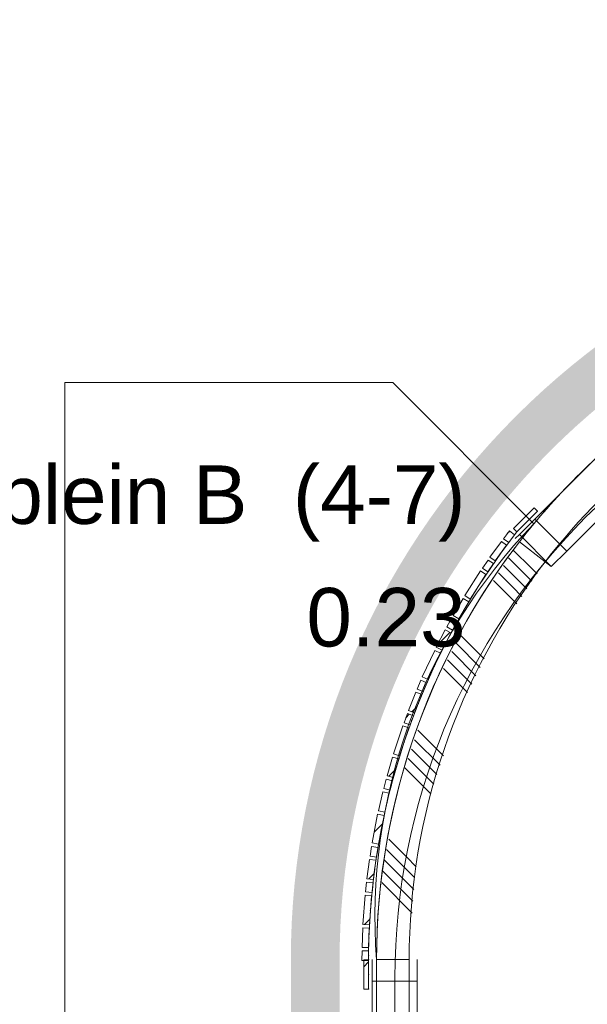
# Model space of a CAD drawing. Header units: millimetres. Extents: x -850 to 154668, y -80343 to 71019.
# Tile 101 of 147: x 9812 to 11558, y 43847 to 46877. Entities that reach past the tile are written whole.
import ezdxf
from ezdxf.enums import TextEntityAlignment as Align

# ---------------------------------------------------------------- set-up
doc = ezdxf.new("R2010")
doc.units = ezdxf.units.MM
doc.header["$MEASUREMENT"] = 0
doc.linetypes.add('B0703', pattern=[468.700004, 312.5, -156.200004])
for name, color, linetype in [('New_22 NC Binnenwanden', 7, 'Continuous'), ('New_22 NC Binnenwanden Doorsnede-arcering', 7, 'Continuous'), ('New_22 NC Binnenwanden Ramen', 7, 'Continuous'), ('New_Info Wandafwerking aanduiding', 7, 'Continuous'), ('New_Info Wandafwerking aanduiding Doorsnede-arcering', 7, 'Continuous'), ('New_Z Ruimtefuncties', 7, 'Continuous'), ('New_Z Ruimtefuncties Zone omranding', 7, 'Continuous'), ('New_Z Ruimtefuncties Zone tekst', 7, 'Continuous')]:
    doc.layers.add(name, color=color, linetype=linetype)
doc.styles.add('GENERATED_STYLE_1', font='arial.ttf')
pattern_1 = [(45, (0, 0), (-63.63961, 63.63961), [])]

# ---------------------------------------------------------------- blocks, each defined once
blk = doc.blocks.new('R3 bl ol 22')
at = {"layer": 'New_22 NC Binnenwanden Ramen', "color": 1, "linetype": 'Continuous', "lineweight": 0}
for p, q in [((-1000, 0), (-933, 0)), ((-933, 0), (-933, -139)), ((-933, 0), (-47, 0)), ((-47, -139), (-47, 0)), ((-47, 0), (-2, 0)), ((-2, 0), (43, 0)), ((43, 0), (43, -139)), ((43, 0), (443, 0)), ((443, -139), (443, 0)), ((443, 0), (488, 0)), ((488, 0), (533, 0)), ((533, 0), (533, -139)), ((533, 0), (933, 0)), ((933, -139), (933, 0)), ((933, 0), (1000, 0)), ((-933, -139), (-1000, -139)), ((-47, -139), (-933, -139)), ((-2, -139), (-47, -139)), ((43, -139), (-2, -139)), ((443, -139), (43, -139)), ((488, -139), (443, -139)), ((533, -139), (488, -139)), ((933, -139), (533, -139)), ((1000, -139), (933, -139))]:
    blk.add_line(p, q, dxfattribs=at)
at = {"layer": 'New_22 NC Binnenwanden Ramen', "color": 9, "linetype": 'Continuous', "lineweight": 0}
for p, q in [((-1000, -14), (1000, -14)), ((-1000, -114), (1000, -114))]:
    blk.add_line(p, q, dxfattribs=at)
at = {"layer": 'New_22 NC Binnenwanden Ramen', "color": 7, "linetype": 'Continuous', "lineweight": 0}
for p, q in [((-1000, -14), (-1000, -114)), ((-1000, -14), (-1000, -114)), ((1000, -14), (1000, -114)), ((1000, -14), (1000, -114))]:
    blk.add_line(p, q, dxfattribs=at)
blk = doc.blocks.new('Wall_88_1', base_point=(11010, 38110.8))
at = {"layer": 'New_22 NC Binnenwanden', "color": 8, "linetype": 'Continuous', "lineweight": 0, "true_color": 0x778488}
blk.add_line((10910, 43985), (11010, 43985), dxfattribs=at)
at = {"layer": 'New_22 NC Binnenwanden Ramen', "color": 1, "linetype": 'Continuous', "lineweight": 0, "zscale": 1000, "rotation": 90}
blk.add_blockref('R3 bl ol 22', (10896, 42985), dxfattribs=at)
blk = doc.blocks.new('*X371')
at = {"layer": 'New_22 NC Binnenwanden Doorsnede-arcering', "color": 254, "linetype": 'Continuous', "lineweight": 0, "true_color": 0xe9ebeb}
for p, q in [((11331.4, 45243.8), (11385.6, 45189.7)), ((11300.2, 45197.4), (11346.8, 45150.9)), ((11315.8, 45220.6), (11366.2, 45170.3)), ((11284.6, 45174.3), (11327.4, 45131.5)), ((11366.2, 45170.3), (11387.7, 45148.8)), ((11385.6, 45189.7), (11403.3, 45171.9)), ((11269, 45151.1), (11308, 45112.1)), ((11346.8, 45150.9), (11372.1, 45125.6)), ((11308, 45112.1), (11340.9, 45079.2)), ((11327.4, 45131.5), (11356.5, 45102.4)), ((11166.7, 44984.3), (11173.5, 44977.5)), ((11153.8, 44958.4), (11154.1, 44958.1)), ((11154.1, 44958.1), (11228.2, 44884)), ((11173.5, 44977.5), (11241.1, 44909.9)), ((11140.9, 44932.5), (11215.4, 44858.1)), ((11128, 44906.6), (11202.5, 44832.1)), ((11115.2, 44880.6), (11189.6, 44806.2)), ((11036.6, 44690.2), (11115.2, 44611.6)), ((11026.7, 44661.3), (11105.3, 44582.7)), ((11016.8, 44632.4), (11095.4, 44553.8)), ((11006.9, 44603.4), (11085.5, 44524.9)), ((10997.1, 44574.5), (11076.8, 44494.8)), ((10947.1, 44355.4), (11001.5, 44301)), ((10940.7, 44323.1), (10982.1, 44281.6)), ((10934.2, 44290.7), (10962.7, 44262.2)), ((11001.5, 44301), (11032, 44270.6)), ((10928, 44258.2), (10943.4, 44242.8)), ((10962.7, 44262.2), (11024.2, 44200.8)), ((10982.1, 44281.6), (11026.6, 44237.2)), ((10943.4, 44242.8), (11021.8, 44164.4)), ((10925.6, 44221.8), (11019.4, 44128))]:
    blk.add_line(p, q, dxfattribs=at)
blk = doc.blocks.new('*X372')
at = {"layer": 'New_22 NC Binnenwanden Doorsnede-arcering', "color": 254, "linetype": 'Continuous', "lineweight": 0, "true_color": 0xe9ebeb}
for p, q in [((12888.8, 46077), (12982.6, 45983.2)), ((12925.2, 46079.4), (13010, 45994.6)), ((12961.6, 46081.8), (13010, 46033.4)), ((12998, 46084.2), (13010, 46072.2)), ((12647.2, 46049.4), (12698.2, 45998.4)), ((12517.9, 46023.5), (12602.7, 45938.7)), ((12550.3, 46030), (12635.1, 45945.2)), ((12582.6, 46036.5), (12659.5, 45959.6)), ((12614.9, 46042.9), (12678.8, 45979)), ((12698.2, 45998.4), (12732.1, 45964.6)), ((12311.6, 45960.8), (12390.2, 45882.2)), ((12659.5, 45959.6), (12667.4, 45951.7)), ((12678.8, 45979), (12699.7, 45958.1)), ((12224.8, 45931.1), (12303.4, 45852.5)), ((12253.7, 45941), (12332.4, 45862.4)), ((12282.7, 45950.9), (12361.3, 45872.3)), ((12196.5, 45920.6), (12274.5, 45842.6)), ((11964.9, 45805.6), (11983, 45787.4)), ((11990.8, 45818.5), (12002.4, 45806.8)), ((12002.4, 45806.8), (12065.2, 45744)), ((12016.7, 45831.3), (12021.8, 45826.2)), ((12021.8, 45826.2), (12091.2, 45756.9)), ((11917.4, 45775.5), (11944.3, 45748.6)), ((11940.5, 45791.1), (11963.6, 45768)), ((11983, 45787.4), (12039.3, 45731.1)), ((11944.3, 45748.6), (11989.3, 45703.6)), ((11963.6, 45768), (12013.4, 45718.3)), ((11733.4, 45651.6), (11790.3, 45594.6)), ((11756.6, 45667.2), (11809.7, 45614)), ((11790.3, 45594.6), (11805.3, 45579.7)), ((11809.7, 45614), (11828.5, 45595.3))]:
    blk.add_line(p, q, dxfattribs=at)
blk = doc.blocks.new('R1 22_5')
at = {"layer": 'New_22 NC Binnenwanden Ramen', "color": 1, "linetype": 'Continuous', "lineweight": 0}
for p, q in [((-267.7, 0), (-250, 0)), ((-250, 0), (-183, 0)), ((-250, -139), (-250, 0)), ((-183, 0), (-183, -139)), ((-183, 0), (183, 0)), ((183, -139), (183, 0)), ((183, 0), (250, 0)), ((250, 0), (267.7, 0)), ((250, -139), (250, 0)), ((-183, -139), (-250, -139)), ((183, -139), (-183, -139)), ((250, -139), (183, -139))]:
    blk.add_line(p, q, dxfattribs=at)
at = {"layer": 'New_22 NC Binnenwanden Ramen', "color": 7, "linetype": 'Continuous', "lineweight": 0}
for p, q in [((-265.7, -16), (-253, -115.2)), ((-265.7, -16), (-253, -115.2)), ((265.7, -16), (253, -115.2)), ((265.7, -16), (253, -115.2)), ((-253, -115.2), (-250, -139)), ((-253, -115.2), (-250, -139)), ((-250, -139), (-253, -115.2)), ((253, -115.2), (250, -139)), ((253, -115.2), (250, -139)), ((250, -139), (253, -115.2))]:
    blk.add_line(p, q, dxfattribs=at)
at = {"layer": 'New_22 NC Binnenwanden Ramen', "color": 9, "linetype": 'Continuous', "lineweight": 0}
for radius in [2100, 2000]:
    blk.add_arc((0, -2099.2), radius, 82.7317, 97.2683, dxfattribs=at)
blk = doc.blocks.new('Wall_89_1', base_point=(13010, 45985))
at = {"layer": 'New_22 NC Binnenwanden', "color": 8, "linetype": 'Continuous', "lineweight": 0, "true_color": 0x778488}
for p, q in [((11724.9, 45645.9), (11786.1, 45566.8)), ((11800.7, 45547.8), (11786.1, 45566.8)), ((11786.1, 45566.8), (11800.7, 45547.8)), ((11349.1, 45270.1), (11428.2, 45208.9)), ((11447.2, 45194.3), (11428.2, 45208.9)), ((11428.2, 45208.9), (11447.2, 45194.3))]:
    blk.add_line(p, q, dxfattribs=at)
for radius, start, end in [(2100, 90.0001, 127.7317), (2000, 90.0001, 127.7317), (2100, 142.2683, 180.0233), (2000, 142.2683, 180.0239)]:
    blk.add_arc((13010, 43985), radius, start, end, dxfattribs=at)
at = {"layer": 'New_22 NC Binnenwanden', "color": 8, "lineweight": 0, "true_color": 0x778488}
for name in ['*X372', '*X371']:
    blk.add_blockref(name, (0, 0), dxfattribs=at)
at = {"layer": 'New_22 NC Binnenwanden Ramen', "color": 1, "linetype": 'Continuous', "lineweight": 0, "zscale": 1000, "rotation": 44.99999660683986}
blk.add_blockref('R1 22_5', (11525.7, 45469.3), dxfattribs=at)
blk = doc.blocks.new('Curtain Wall_49_1')
at = {"layer": 'New_22 NC Binnenwanden Doorsnede-arcering', "linetype": 'Continuous', "lineweight": 0, "true_color": 0x000000}
h = blk.add_hatch(dxfattribs=at)
h.set_pattern_fill('310_Naaldhout__01__0001', color=18, style=0, pattern_type=2)
h.set_pattern_definition(pattern_1)
h.paths.add_polyline_path([(11318.2, 45303.8), (11300.1, 45279.8), (11316.1, 45267.8), (11334.2, 45291.7)])
h = blk.add_hatch(dxfattribs=at)
h.set_pattern_fill('310_Naaldhout__01__0001', color=18, style=0, pattern_type=2)
h.set_pattern_definition(pattern_1)
h.paths.add_polyline_path([(11293.7, 45271.6), (11258.6, 45223), (11274.8, 45211.2), (11309.9, 45259.9)])
h = blk.add_hatch(dxfattribs=at)
h.set_pattern_fill('310_Naaldhout__01__0001', color=18, style=0, pattern_type=2)
h.set_pattern_definition(pattern_1)
h.paths.add_polyline_path([(11252.6, 45214.2), (11235.8, 45189.4), (11252.3, 45178.2), (11269.2, 45203)])
h = blk.add_hatch(dxfattribs=at)
h.set_pattern_fill('310_Naaldhout__01__0001', color=18, style=0, pattern_type=2)
h.set_pattern_definition(pattern_1)
h.paths.add_polyline_path([(11229.4, 45180.9), (11181.1, 45104.9), (11198, 45094.2), (11246.3, 45170.1)])
h = blk.add_hatch(dxfattribs=at)
h.set_pattern_fill('310_Naaldhout__01__0001', color=18, style=0, pattern_type=2)
h.set_pattern_definition(pattern_1)
h.paths.add_polyline_path([(11175.9, 45095.6), (11145.4, 45043.9), (11162.7, 45033.7), (11193.1, 45085.5)])
h = blk.add_hatch(dxfattribs=at)
h.set_pattern_fill('310_Naaldhout__01__0001', color=18, style=0, pattern_type=2)
h.set_pattern_definition(pattern_1)
h.paths.add_polyline_path([(11140.5, 45034.5), (11126, 45008.2), (11143.6, 44998.6), (11158, 45024.9)])
h = blk.add_hatch(dxfattribs=at)
h.set_pattern_fill('310_Naaldhout__01__0001', color=18, style=0, pattern_type=2)
h.set_pattern_definition(pattern_1)
h.paths.add_polyline_path([(11120.8, 44999), (11093.5, 44945.6), (11111.3, 44936.5), (11138.6, 44989.9)])
h = blk.add_hatch(dxfattribs=at)
h.set_pattern_fill('310_Naaldhout__01__0001', color=18, style=0, pattern_type=2)
h.set_pattern_definition(pattern_1)
h.paths.add_polyline_path([(11088.5, 44936.1), (11050.2, 44854.7), (11068.3, 44846.2), (11106.6, 44927.6)])
h = blk.add_hatch(dxfattribs=at)
h.set_pattern_fill('310_Naaldhout__01__0001', color=18, style=0, pattern_type=2)
h.set_pattern_definition(pattern_1)
h.paths.add_polyline_path([(11046.4, 44844.7), (11034.5, 44817.1), (11052.9, 44809.2), (11064.8, 44836.8)])
h = blk.add_hatch(dxfattribs=at)
h.set_pattern_fill('310_Naaldhout__01__0001', color=18, style=0, pattern_type=2)
h.set_pattern_definition(pattern_1)
h.paths.add_polyline_path([(11030.3, 44807.5), (11008.1, 44751.7), (11026.7, 44744.3), (11048.9, 44800.1)])
h = blk.add_hatch(dxfattribs=at)
h.set_pattern_fill('310_Naaldhout__01__0001', color=18, style=0, pattern_type=2)
h.set_pattern_definition(pattern_1)
h.paths.add_polyline_path([(11004.5, 44741.8), (10994.2, 44713.7), (11012.9, 44706.8), (11023.3, 44734.9)])
h = blk.add_hatch(dxfattribs=at)
h.set_pattern_fill('310_Naaldhout__01__0001', color=18, style=0, pattern_type=2)
h.set_pattern_definition(pattern_1)
h.paths.add_polyline_path([(10990.1, 44703.8), (10961.8, 44618.3), (10980.8, 44612.1), (11009.1, 44697.5)])
h = blk.add_hatch(dxfattribs=at)
h.set_pattern_fill('310_Naaldhout__01__0001', color=18, style=0, pattern_type=2)
h.set_pattern_definition(pattern_1)
h.paths.add_polyline_path([(10959, 44608), (10942.1, 44550.4), (10961.3, 44544.8), (10978.2, 44602.4)])
h = blk.add_hatch(dxfattribs=at)
h.set_pattern_fill('310_Naaldhout__01__0001', color=18, style=0, pattern_type=2)
h.set_pattern_definition(pattern_1)
h.paths.add_polyline_path([(10939.6, 44540.2), (10932, 44511.1), (10951.3, 44506.1), (10958.9, 44535.1)])
h = blk.add_hatch(dxfattribs=at)
h.set_pattern_fill('310_Naaldhout__01__0001', color=18, style=0, pattern_type=2)
h.set_pattern_definition(pattern_1)
h.paths.add_polyline_path([(10929.1, 44500.9), (10915.6, 44442.5), (10935.1, 44438), (10948.6, 44496.4)])
h = blk.add_hatch(dxfattribs=at)
h.set_pattern_fill('310_Naaldhout__01__0001', color=18, style=0, pattern_type=2)
h.set_pattern_definition(pattern_1)
h.paths.add_polyline_path([(10913.1, 44432.1), (10895.8, 44343.7), (10915.5, 44339.9), (10932.7, 44428.3)])
h = blk.add_hatch(dxfattribs=at)
h.set_pattern_fill('310_Naaldhout__01__0001', color=18, style=0, pattern_type=2)
h.set_pattern_definition(pattern_1)
h.paths.add_polyline_path([(10894.6, 44333.1), (10889.8, 44303.5), (10909.5, 44300.3), (10914.3, 44330)])
h = blk.add_hatch(dxfattribs=at)
h.set_pattern_fill('310_Naaldhout__01__0001', color=18, style=0, pattern_type=2)
h.set_pattern_definition(pattern_1)
h.paths.add_polyline_path([(10888.1, 44293.1), (10880.1, 44233.6), (10900, 44231), (10907.9, 44290.5)])
h = blk.add_hatch(dxfattribs=at)
h.set_pattern_fill('310_Naaldhout__01__0001', color=18, style=0, pattern_type=2)
h.set_pattern_definition(pattern_1)
h.paths.add_polyline_path([(10879, 44223.2), (10875.9, 44193.3), (10895.8, 44191.2), (10898.9, 44221)])
h = blk.add_hatch(dxfattribs=at)
h.set_pattern_fill('310_Naaldhout__01__0001', color=18, style=0, pattern_type=2)
h.set_pattern_definition(pattern_1)
h.paths.add_polyline_path([(10874.3, 44182.8), (10867.8, 44093), (10887.7, 44091.5), (10894.3, 44181.3)])
h = blk.add_hatch(dxfattribs=at)
h.set_pattern_fill('310_Naaldhout__01__0001', color=18, style=0, pattern_type=2)
h.set_pattern_definition(pattern_1)
h.paths.add_polyline_path([(10867.5, 44082.3), (10865.2, 44022.3), (10885.2, 44021.6), (10887.5, 44081.5)])
h = blk.add_hatch(dxfattribs=at)
h.set_pattern_fill('310_Naaldhout__01__0001', color=18, style=0, pattern_type=2)
h.set_pattern_definition(pattern_1)
h.paths.add_polyline_path([(10865.3, 44011.9), (10864.9, 43981.9), (10884.9, 43981.6), (10885.3, 44011.6)])
at = {"layer": 'New_22 NC Binnenwanden', "color": 7, "linetype": 'Continuous', "lineweight": 0}
for p, q in [((11318.2, 45303.8), (11300.1, 45279.8)), ((11334.2, 45291.7), (11316.1, 45267.8)), ((11318.2, 45303.8), (11334.2, 45291.7)), ((11293.7, 45271.6), (11258.6, 45223)), ((11309.9, 45259.9), (11274.8, 45211.2)), ((11293.7, 45271.6), (11309.9, 45259.9)), ((11300.1, 45279.8), (11316.1, 45267.8)), ((11252.6, 45214.2), (11235.8, 45189.4)), ((11269.2, 45203), (11252.3, 45178.2)), ((11252.6, 45214.2), (11269.2, 45203)), ((11258.6, 45223), (11274.8, 45211.2)), ((11229.4, 45180.9), (11181.1, 45104.9)), ((11246.3, 45170.1), (11198, 45094.2)), ((11229.4, 45180.9), (11246.3, 45170.1)), ((11235.8, 45189.4), (11252.3, 45178.2)), ((11175.9, 45095.6), (11145.4, 45043.9)), ((11193.1, 45085.5), (11162.7, 45033.7)), ((11175.9, 45095.6), (11193.1, 45085.5)), ((11181.1, 45104.9), (11198, 45094.2)), ((11140.5, 45034.5), (11126, 45008.2)), ((11140.5, 45034.5), (11158, 45024.9)), ((11158, 45024.9), (11143.6, 44998.6)), ((11145.4, 45043.9), (11162.7, 45033.7)), ((11120.8, 44999), (11093.5, 44945.6)), ((11138.6, 44989.9), (11111.3, 44936.5)), ((11120.8, 44999), (11138.6, 44989.9)), ((11126, 45008.2), (11143.6, 44998.6)), ((11088.5, 44936.1), (11050.2, 44854.7)), ((11106.6, 44927.6), (11068.3, 44846.2)), ((11088.5, 44936.1), (11106.6, 44927.6)), ((11093.5, 44945.6), (11111.3, 44936.5)), ((11046.4, 44844.7), (11034.5, 44817.1)), ((11046.4, 44844.7), (11064.8, 44836.8)), ((11050.2, 44854.7), (11068.3, 44846.2)), ((11064.8, 44836.8), (11052.9, 44809.2)), ((11030.3, 44807.5), (11008.1, 44751.7)), ((11030.3, 44807.5), (11048.9, 44800.1)), ((11034.5, 44817.1), (11052.9, 44809.2)), ((11048.9, 44800.1), (11026.7, 44744.3)), ((11004.5, 44741.8), (10994.2, 44713.7)), ((11004.5, 44741.8), (11023.3, 44734.9)), ((11008.1, 44751.7), (11026.7, 44744.3)), ((10994.2, 44713.7), (11012.9, 44706.8)), ((11023.3, 44734.9), (11012.9, 44706.8)), ((10990.1, 44703.8), (10961.8, 44618.3)), ((11009.1, 44697.5), (10980.8, 44612.1)), ((10990.1, 44703.8), (11009.1, 44697.5)), ((10959, 44608), (10942.1, 44550.4)), ((10959, 44608), (10978.2, 44602.4)), ((10978.2, 44602.4), (10961.3, 44544.8)), ((10961.8, 44618.3), (10980.8, 44612.1)), ((10939.6, 44540.2), (10932, 44511.1)), ((10939.6, 44540.2), (10958.9, 44535.1)), ((10942.1, 44550.4), (10961.3, 44544.8)), ((10958.9, 44535.1), (10951.3, 44506.1)), ((10929.1, 44500.9), (10915.6, 44442.5)), ((10929.1, 44500.9), (10948.6, 44496.4)), ((10932, 44511.1), (10951.3, 44506.1)), ((10948.6, 44496.4), (10935.1, 44438)), ((10915.6, 44442.5), (10935.1, 44438)), ((10913.1, 44432.1), (10895.8, 44343.7)), ((10913.1, 44432.1), (10932.7, 44428.3)), ((10932.7, 44428.3), (10915.5, 44339.9)), ((10894.6, 44333.1), (10889.8, 44303.5)), ((10894.6, 44333.1), (10914.3, 44330)), ((10895.8, 44343.7), (10915.5, 44339.9)), ((10914.3, 44330), (10909.5, 44300.3)), ((10888.1, 44293.1), (10880.1, 44233.6)), ((10888.1, 44293.1), (10907.9, 44290.5)), ((10889.8, 44303.5), (10909.5, 44300.3)), ((10907.9, 44290.5), (10900, 44231)), ((10880.1, 44233.6), (10900, 44231)), ((10879, 44223.2), (10875.9, 44193.3)), ((10879, 44223.2), (10898.9, 44221)), ((10898.9, 44221), (10895.8, 44191.2)), ((10874.3, 44182.8), (10867.8, 44093)), ((10874.3, 44182.8), (10894.3, 44181.3)), ((10875.9, 44193.3), (10895.8, 44191.2)), ((10894.3, 44181.3), (10887.7, 44091.5)), ((10867.5, 44082.3), (10865.2, 44022.3)), ((10867.5, 44082.3), (10887.5, 44081.5)), ((10867.8, 44093), (10887.7, 44091.5)), ((10887.5, 44081.5), (10885.2, 44021.6)), ((10865.2, 44022.3), (10885.2, 44021.6)), ((10865.3, 44011.9), (10864.9, 43981.9)), ((10865.3, 44011.9), (10885.3, 44011.6)), ((10885.3, 44011.6), (10884.9, 43981.6)), ((10864.9, 43981.9), (10884.9, 43981.6))]:
    blk.add_line(p, q, dxfattribs=at)
at = {"layer": 'New_22 NC Binnenwanden', "color": 9, "linetype": 'B0703', "lineweight": 0}
for p, q in [((11325.1, 45279.7), (11341.1, 45300.4)), ((11292.4, 45235.6), (11325.1, 45279.7)), ((11260.7, 45190.6), (11292.4, 45235.6)), ((11222.1, 45132.2), (11260.7, 45190.6)), ((11177.9, 45059.6), (11222.1, 45132.2)), ((11150.8, 45011.7), (11177.9, 45059.6)), ((11124.9, 44963.2), (11150.8, 45011.7)), ((11087.4, 44886.9), (11124.9, 44963.2)), ((11058.8, 44823), (11087.4, 44886.9)), ((11037.8, 44772.2), (11058.8, 44823)), ((11018.1, 44720.8), (11037.8, 44772.2)), ((10994.9, 44654.8), (11018.1, 44720.8)), ((10969.7, 44573.6), (10994.9, 44654.8)), ((10955.1, 44520.6), (10969.7, 44573.6)), ((10941.9, 44467.2), (10955.1, 44520.6)), ((10924.1, 44384.1), (10941.9, 44467.2)), ((10911.9, 44315.2), (10924.1, 44384.1)), ((10903.9, 44260.7), (10911.9, 44315.2)), ((10897.4, 44206.1), (10903.9, 44260.7)), ((10891, 44136.4), (10897.4, 44206.1)), ((10886.3, 44051.5), (10891, 44136.4)), ((10885.1, 43996.6), (10886.3, 44051.5)), ((10885, 43984.2), (10885.1, 43996.6))]:
    blk.add_line(p, q, dxfattribs=at)
at = {"layer": 'New_22 NC Binnenwanden', "color": 1, "linetype": 'Continuous', "lineweight": 0}
for p, q in [((11341.1, 45300.4), (11325.1, 45279.7)), ((11325.1, 45279.7), (11292.4, 45235.6)), ((11292.4, 45235.6), (11260.7, 45190.6)), ((11260.7, 45190.6), (11222.1, 45132.2)), ((11222.1, 45132.2), (11177.9, 45059.6)), ((11177.9, 45059.6), (11150.8, 45011.7)), ((11150.8, 45011.7), (11124.9, 44963.2)), ((11124.9, 44963.2), (11087.4, 44886.9)), ((11087.4, 44886.9), (11058.8, 44823)), ((11058.8, 44823), (11037.8, 44772.2)), ((11037.8, 44772.2), (11018.1, 44720.8)), ((11018.1, 44720.8), (10994.9, 44654.8)), ((10994.9, 44654.8), (10969.7, 44573.6)), ((10969.7, 44573.6), (10955.1, 44520.6)), ((10955.1, 44520.6), (10941.9, 44467.2)), ((10941.9, 44467.2), (10924.1, 44384.1)), ((10924.1, 44384.1), (10911.9, 44315.2)), ((10911.9, 44315.2), (10903.9, 44260.7)), ((10903.9, 44260.7), (10897.4, 44206.1)), ((10897.4, 44206.1), (10891, 44136.4)), ((10891, 44136.4), (10886.3, 44051.5)), ((10886.3, 44051.5), (10885.1, 43996.6)), ((10885.1, 43996.6), (10885, 43984.2))]:
    blk.add_line(p, q, dxfattribs=at)
at = {"layer": 'New_22 NC Binnenwanden', "color": 9, "linetype": 'B0703', "lineweight": 0}
for p in [(11341.1, 45300.4), (11325.1, 45279.7), (11292.4, 45235.6), (11260.7, 45190.6), (11222.1, 45132.2), (11177.9, 45059.6), (11150.8, 45011.7), (11124.9, 44963.2), (11087.4, 44886.9), (11058.8, 44823), (11037.8, 44772.2), (11018.1, 44720.8), (10994.9, 44654.8), (10969.7, 44573.6), (10955.1, 44520.6), (10941.9, 44467.2), (10924.1, 44384.1), (10911.9, 44315.2), (10903.9, 44260.7), (10897.4, 44206.1), (10891, 44136.4), (10886.3, 44051.5), (10885, 43984.2), (10885.1, 43996.6)]:
    blk.add_point(p, dxfattribs=at)
at = {"layer": 'New_22 NC Binnenwanden', "color": 1, "linetype": 'Continuous', "lineweight": 0}
for p in [(11341.1, 45300.4), (11341.1, 45300.4), (11325.1, 45279.7), (11325.1, 45279.7), (11292.4, 45235.6), (11292.4, 45235.6), (11260.7, 45190.6), (11260.7, 45190.6), (11222.1, 45132.2), (11222.1, 45132.2), (11177.9, 45059.6), (11177.9, 45059.6), (11150.8, 45011.7), (11150.8, 45011.7), (11124.9, 44963.2), (11124.9, 44963.2), (11087.4, 44886.9), (11087.4, 44886.9), (11058.8, 44823), (11058.8, 44823), (11037.8, 44772.2), (11037.8, 44772.2), (11018.1, 44720.8), (11018.1, 44720.8), (10994.9, 44654.8), (10994.9, 44654.8), (10969.7, 44573.6), (10969.7, 44573.6), (10955.1, 44520.6), (10955.1, 44520.6), (10941.9, 44467.2), (10941.9, 44467.2), (10924.1, 44384.1), (10924.1, 44384.1), (10911.9, 44315.2), (10911.9, 44315.2), (10903.9, 44260.7), (10903.9, 44260.7), (10897.4, 44206.1), (10897.4, 44206.1), (10891, 44136.4), (10891, 44136.4), (10886.3, 44051.5), (10886.3, 44051.5), (10885, 43984.2), (10885, 43984.2), (10885.1, 43996.6), (10885.1, 43996.6)]:
    blk.add_point(p, dxfattribs=at)
blk = doc.blocks.new('Curtain Wall_65_1')
at = {"layer": 'New_22 NC Binnenwanden Doorsnede-arcering', "linetype": 'Continuous', "lineweight": 0, "true_color": 0x000000}
h = blk.add_hatch(dxfattribs=at)
h.set_pattern_fill('310_Naaldhout__01__0001', color=18, style=0, pattern_type=2)
h.set_pattern_definition(pattern_1)
h.paths.add_polyline_path([(11394.1, 45374.6), (11330.5, 45311), (11341.1, 45300.4), (11404.7, 45364)])
at = {"layer": 'New_22 NC Binnenwanden', "color": 7, "linetype": 'Continuous', "lineweight": 0}
for p, q in [((11394.1, 45374.6), (11330.5, 45311)), ((11404.7, 45364), (11341.1, 45300.4)), ((11394.1, 45374.6), (11404.7, 45364)), ((11330.5, 45311), (11341.1, 45300.4))]:
    blk.add_line(p, q, dxfattribs=at)
at = {"layer": 'New_22 NC Binnenwanden', "color": 9, "linetype": 'B0703', "lineweight": 0}
for p, q in [((11372.9, 45332.2), (11404.7, 45364)), ((11404.7, 45364), (11404.7, 45364)), ((11341.1, 45300.4), (11372.9, 45332.2)), ((11341.1, 45300.4), (11341.1, 45300.4))]:
    blk.add_line(p, q, dxfattribs=at)
at = {"layer": 'New_22 NC Binnenwanden', "color": 1, "linetype": 'Continuous', "lineweight": 0}
for p, q in [((11404.7, 45364), (11372.9, 45332.2)), ((11372.9, 45332.2), (11341.1, 45300.4)), ((11341.1, 45300.4), (11341.1, 45300.4))]:
    blk.add_line(p, q, dxfattribs=at)
at = {"layer": 'New_22 NC Binnenwanden', "color": 9, "linetype": 'B0703', "lineweight": 0}
for p in [(11404.7, 45364), (11372.9, 45332.2), (11372.9, 45332.2), (11341.1, 45300.4)]:
    blk.add_point(p, dxfattribs=at)
at = {"layer": 'New_22 NC Binnenwanden', "color": 1, "linetype": 'Continuous', "lineweight": 0}
for p in [(11404.7, 45364), (11404.7, 45364), (11372.9, 45332.2), (11372.9, 45332.2), (11341.1, 45300.4)]:
    blk.add_point(p, dxfattribs=at)
blk = doc.blocks.new('Curtain Wall_68_1')
at = {"layer": 'New_22 NC Binnenwanden Doorsnede-arcering', "linetype": 'Continuous', "lineweight": 0, "true_color": 0x000000}
h = blk.add_hatch(dxfattribs=at)
h.set_pattern_fill('310_Naaldhout__01__0001', color=18, style=0, pattern_type=2)
h.set_pattern_definition(pattern_1)
h.paths.add_polyline_path([(10870.2, 43894.2), (10885.2, 43894.2), (10885.2, 43984.2), (10870.2, 43984.2)])
at = {"layer": 'New_22 NC Binnenwanden', "color": 7, "linetype": 'Continuous', "lineweight": 0}
for p, q in [((10870.2, 43984.2), (10870.2, 43894.2)), ((10885.2, 43984.2), (10870.2, 43984.2)), ((10885.2, 43984.2), (10885.2, 43894.2)), ((10885.2, 43894.2), (10870.2, 43894.2))]:
    blk.add_line(p, q, dxfattribs=at)
at = {"layer": 'New_22 NC Binnenwanden', "color": 9, "linetype": 'B0703', "lineweight": 0}
for p, q in [((10885.2, 43984.2), (10885.2, 43939.2)), ((10885.2, 43984.2), (10885.2, 43984.2)), ((10885.2, 43939.2), (10885.2, 43894.2)), ((10885.2, 43894.2), (10885.2, 43894.2))]:
    blk.add_line(p, q, dxfattribs=at)
at = {"layer": 'New_22 NC Binnenwanden', "color": 1, "linetype": 'Continuous', "lineweight": 0}
for p, q in [((10885.2, 43984.2), (10885.2, 43984.2)), ((10885.2, 43939.2), (10885.2, 43984.2)), ((10885.2, 43894.2), (10885.2, 43939.2))]:
    blk.add_line(p, q, dxfattribs=at)
at = {"layer": 'New_22 NC Binnenwanden', "color": 9, "linetype": 'B0703', "lineweight": 0}
for p in [(10885.2, 43984.2), (10885.2, 43939.2), (10885.2, 43939.2), (10885.2, 43894.2)]:
    blk.add_point(p, dxfattribs=at)
at = {"layer": 'New_22 NC Binnenwanden', "color": 1, "linetype": 'Continuous', "lineweight": 0}
for p in [(10885.2, 43984.2), (10885.2, 43939.2), (10885.2, 43939.2), (10885.2, 43894.2), (10885.2, 43894.2)]:
    blk.add_point(p, dxfattribs=at)
blk = doc.blocks.new('Leerplein B  (4-7)_0.23_24_1', base_point=(10232.2, 45216.5))
at = {"layer": 'New_Z Ruimtefuncties Zone tekst', "color": 2, "lineweight": 0, "style": 'GENERATED_STYLE_1'}
for tag, p in [('DUMMY_938', (11183.4, 45546.5)), ('ROOM_NAME', (11183.4, 45505.3)), ('DUMMY_939', (11183.4, 45169.3)), ('ROOM_NUMBER', (11183.4, 45128.2))]:
    blk.add_attdef(tag, text='', height=180, dxfattribs=at).set_placement(p, align=Align.TOP_RIGHT)
blk = doc.blocks.new('Wall_756_1', base_point=(13010.7, 46199.5))
at = {"layer": 'New_Info Wandafwerking aanduiding Doorsnede-arcering', "linetype": 'Continuous', "lineweight": 0, "true_color": 0x99a3a6}
blk.add_hatch(color=253, dxfattribs=at).paths.add_polyline_path([(13010.7, 46349.5, 0.414325), (10646.2, 43984.1), (10796.2, 43984.1, -0.414329), (13010.7, 46199.5)])
blk = doc.blocks.new('Wall_757_1', base_point=(10796.2, 43984.1))
at = {"layer": 'New_Info Wandafwerking aanduiding Doorsnede-arcering', "linetype": 'Continuous', "lineweight": 0, "true_color": 0x99a3a6}
blk.add_hatch(color=253, dxfattribs=at).paths.add_polyline_path([(10646.2, 43984.1), (10646.2, 38110), (10796.2, 38110), (10796.2, 43984.1)])
blk = doc.blocks.new('Wall_782_1', base_point=(13010.7, 46199.5))
at = {"layer": 'New_Info Wandafwerking aanduiding Doorsnede-arcering', "linetype": 'Continuous', "lineweight": 0, "true_color": 0x99a3a6}
blk.add_hatch(color=253, dxfattribs=at).paths.add_polyline_path([(13010.7, 46349.5, 0.414329), (10646.2, 43984.1), (10796.2, 43984.1, -0.414329), (13010.7, 46199.5)])
blk = doc.blocks.new('Wall_783_1', base_point=(10796.2, 43984.1))
at = {"layer": 'New_Info Wandafwerking aanduiding Doorsnede-arcering', "linetype": 'Continuous', "lineweight": 0, "true_color": 0x99a3a6}
blk.add_hatch(color=253, dxfattribs=at).paths.add_polyline_path([(10646.2, 43984.1), (10646.2, 38110), (10796.2, 38110), (10796.2, 43984.1)])

msp = doc.modelspace()

# ---------------------------------------------------------------- linework, layer by layer
at = {"layer": 'New_Z Ruimtefuncties Zone omranding', "color": 41, "linetype": 'Continuous', "lineweight": 0, "true_color": 0xffeeaa, "flags": 128}
msp.add_lwpolyline([(8950, 46990), (8950, 41110), (9950.7, 41110), (10910, 41110), (10909.7, 43984.1, -0.213664), (11393.6, 45326, -0.22306), (13010, 46085), (16750.7, 46085), (16750.7, 46110), (16850.1, 46110), (16850, 48060)], format="xyb", dxfattribs=at)
at = {"layer": 'New_Z Ruimtefuncties Zone omranding', "color": 21, "linetype": 'Continuous', "lineweight": 0, "true_color": 0xffaa55, "flags": 128}
msp.add_lwpolyline([(10966.2, 38055.6, 0.414214), (12966.2, 36055.6), (16446.6, 36055.6, 0.349722), (18396.2, 37609.2), (18396.2, 44375), (18396.9, 44375, 0.350009), (16446.8, 45930.8), (12966.2, 45930.6, 0.414335), (10966.2, 43929.7)], format="xyb", close=True, dxfattribs=at)
at = {"layer": 'New_Z Ruimtefuncties Zone omranding', "color": 41, "linetype": 'Continuous', "lineweight": 0, "true_color": 0xe1e196, "flags": 128}
msp.add_lwpolyline([(9950.7, 45760), (9950.7, 36060), (10959.7, 36060), (11524.5, 36625.4, -0.198912), (10909.7, 38110.9), (10909.7, 43984.1, -0.175024), (11393.6, 45326), (10959.7, 45760)], format="xyb", close=True, dxfattribs=at)

# ---------------------------------------------------------------- block references
at = {"layer": 'New_22 NC Binnenwanden', "color": 8, "lineweight": 0, "true_color": 0x778488}
for name, p in [('Wall_89_1', (13010, 45985)), ('Wall_88_1', (11010, 38110.8))]:
    msp.add_blockref(name, p, dxfattribs=at)
at = {"layer": 'New_22 NC Binnenwanden', "linetype": 'Continuous', "lineweight": 0}
for name in ['Curtain Wall_65_1', 'Curtain Wall_49_1', 'Curtain Wall_68_1']:
    msp.add_blockref(name, (0, 0), dxfattribs=at)
at = {"layer": 'New_Info Wandafwerking aanduiding', "color": 1, "lineweight": 0}
for name, p in [('Wall_756_1', (13010.7, 46199.5)), ('Wall_782_1', (13010.7, 46199.5)), ('Wall_757_1', (10796.2, 43984.1)), ('Wall_783_1', (10796.2, 43984.1))]:
    msp.add_blockref(name, p, dxfattribs=at)
at = {"layer": 'New_Z Ruimtefuncties', "color": 2, "linetype": 'Continuous', "lineweight": 0}
msp.add_blockref('Leerplein B  (4-7)_0.23_24_1', (10232.2, 45216.5), dxfattribs=at).add_auto_attribs({'ROOM_NAME': 'Leerplein B  (4-7)', 'ROOM_NUMBER': '0.23'})

doc.saveas('drawing.dxf')
